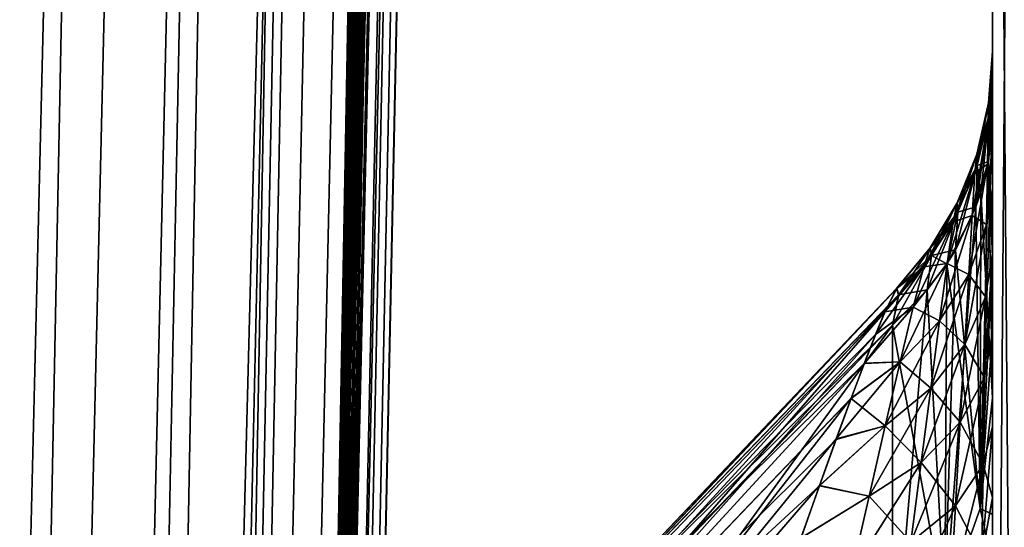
# Model space of a CAD drawing. Header units: metres. Extents: x 59 to 135, y -85 to 115.
# Tile 71 of 256: x 72.431 to 73.007, y -35.667 to -35.37. Entities that reach past the tile are written whole.
import ezdxf

# ---------------------------------------------------------------- set-up
doc = ezdxf.new("R2010")
doc.units = ezdxf.units.M
doc.layers.add('solid_20_404_502_XXX', color=7, linetype='CONTINUOUS')

msp = doc.modelspace()

# ---------------------------------------------------------------- linework, layer by layer
at = {"layer": 'solid_20_404_502_XXX'}
for points in [[(72.791885, -21.874189, 17.577888), (72.417862, -34.009209, 32.33963), (72.432281, -37.423088, 27.339523)], [(72.791885, -21.874189, 17.577888), (72.432281, -37.423088, 27.339523), (72.437088, -40.499557, 22.12501)], [(72.791885, -21.874189, 17.577888), (72.437088, -40.499557, 22.12501), (72.584976, -34.775753, 18.998081)], [(72.432281, -43.225197, 16.718836), (72.793999, -25.94828, 10.303281), (72.795891, -24.388182, 13.323325)], [(72.584976, -34.775753, 18.998081), (72.432281, -43.225197, 16.718836), (72.795891, -24.388182, 13.323325)], [(72.615265, -35.993832, 12.6547), (72.793999, -25.94828, 10.303281), (72.432281, -43.225197, 16.718836)], [(72.612, -36.396778, 11.971357), (72.772377, -28.173557, 8.217834), (72.793999, -25.94828, 10.303281)], [(72.613403, -36.325943, 11.965134), (72.612, -36.396778, 11.971357), (72.793999, -25.94828, 10.303281)], [(72.614708, -36.257145, 11.967743), (72.613403, -36.325943, 11.965134), (72.793999, -25.94828, 10.303281)], [(72.615204, -36.229683, 11.972232), (72.614708, -36.257145, 11.967743), (72.793999, -25.94828, 10.303281)], [(72.615837, -36.193218, 11.98262), (72.615204, -36.229683, 11.972232), (72.793999, -25.94828, 10.303281)], [(72.615265, -35.993832, 12.6547), (72.615807, -35.969505, 12.642104), (72.793999, -25.94828, 10.303281)], [(72.615807, -35.969505, 12.642104), (72.616615, -35.935329, 12.618906), (72.793999, -25.94828, 10.303281)], [(72.616684, -36.139053, 12.012283), (72.615837, -36.193218, 11.98262), (72.793999, -25.94828, 10.303281)], [(72.616615, -35.935329, 12.618906), (72.617676, -35.894791, 12.57499), (72.793999, -25.94828, 10.303281)], [(72.617142, -36.100216, 12.056234), (72.616684, -36.139053, 12.012283), (72.793999, -25.94828, 10.303281)], [(72.617996, -35.993942, 12.238594), (72.617142, -36.100216, 12.056234), (72.793999, -25.94828, 10.303281)], [(72.617676, -35.894791, 12.57499), (72.618393, -35.873295, 12.528119), (72.793999, -25.94828, 10.303281)], [(72.618835, -35.887245, 12.421735), (72.617996, -35.993942, 12.238594), (72.793999, -25.94828, 10.303281)], [(72.618393, -35.873295, 12.528119), (72.618828, -35.869507, 12.473493), (72.793999, -25.94828, 10.303281)], [(72.618828, -35.869507, 12.473493), (72.618835, -35.887245, 12.421735), (72.793999, -25.94828, 10.303281)], [(72.417862, -45.588116, 11.144588), (72.769012, -29.520138, 1.600764), (72.786064, -27.738741, 6.328237)], [(72.5, -41.914555, 11.61552), (72.417862, -45.588116, 11.144588), (72.786064, -27.738741, 6.328237)], [(72.500557, -41.887177, 11.622644), (72.5, -41.914555, 11.61552), (72.786064, -27.738741, 6.328237)], [(72.500923, -41.872406, 11.617186), (72.500557, -41.887177, 11.622644), (72.786064, -27.738741, 6.328237)], [(72.50116, -41.861752, 11.617187), (72.500923, -41.872406, 11.617186), (72.786064, -27.738741, 6.328237)], [(72.501411, -41.849987, 11.617963), (72.50116, -41.861752, 11.617187), (72.786064, -27.738741, 6.328237)], [(72.501587, -41.841919, 11.618767), (72.501411, -41.849987, 11.617963), (72.786064, -27.738741, 6.328237)], [(72.501755, -41.833961, 11.619713), (72.501587, -41.841919, 11.618767), (72.786064, -27.738741, 6.328237)], [(72.501999, -41.822781, 11.621232), (72.501755, -41.833961, 11.619713), (72.786064, -27.738741, 6.328237)], [(72.502205, -41.812916, 11.622717), (72.501999, -41.822781, 11.621232), (72.786064, -27.738741, 6.328237)], [(72.502388, -41.804138, 11.624127), (72.502205, -41.812916, 11.622717), (72.786064, -27.738741, 6.328237)], [(72.502556, -41.79612, 11.625477), (72.502388, -41.804138, 11.624127), (72.786064, -27.738741, 6.328237)], [(72.502769, -41.786022, 11.627246), (72.502556, -41.79612, 11.625477), (72.786064, -27.738741, 6.328237)], [(72.502983, -41.775906, 11.629086), (72.502769, -41.786022, 11.627246), (72.786064, -27.738741, 6.328237)], [(72.503151, -41.767841, 11.630593), (72.502983, -41.775906, 11.629086), (72.786064, -27.738741, 6.328237)], [(72.503334, -41.759007, 11.63228), (72.503151, -41.767841, 11.630593), (72.786064, -27.738741, 6.328237)], [(72.503548, -41.749081, 11.634216), (72.503334, -41.759007, 11.63228), (72.786064, -27.738741, 6.328237)], [(72.503784, -41.73774, 11.636473), (72.503548, -41.749081, 11.634216), (72.786064, -27.738741, 6.328237)], [(72.50396, -41.729233, 11.638192), (72.503784, -41.73774, 11.636473), (72.786064, -27.738741, 6.328237)], [(72.50415, -41.719864, 11.640112), (72.50396, -41.729233, 11.638192), (72.786064, -27.738741, 6.328237)], [(72.504364, -41.70953, 11.642254), (72.50415, -41.719864, 11.640112), (72.786064, -27.738741, 6.328237)], [(72.504601, -41.698143, 11.644644), (72.504364, -41.70953, 11.642254), (72.786064, -27.738741, 6.328237)], [(72.504868, -41.685604, 11.647305), (72.504601, -41.698143, 11.644644), (72.786064, -27.738741, 6.328237)], [(72.50515, -41.671822, 11.650261), (72.504868, -41.685604, 11.647305), (72.786064, -27.738741, 6.328237)], [(72.505463, -41.656696, 11.653539), (72.50515, -41.671822, 11.650261), (72.786064, -27.738741, 6.328237)], [(72.50563, -41.648602, 11.655304), (72.505463, -41.656696, 11.653539), (72.786064, -27.738741, 6.328237)], [(72.505806, -41.640133, 11.657161), (72.50563, -41.648602, 11.655304), (72.786064, -27.738741, 6.328237)], [(72.505989, -41.631283, 11.659107), (72.505806, -41.640133, 11.657161), (72.786064, -27.738741, 6.328237)], [(72.50618, -41.622036, 11.66115), (72.505989, -41.631283, 11.659107), (72.786064, -27.738741, 6.328237)], [(72.506378, -41.612385, 11.66329), (72.50618, -41.622036, 11.66115), (72.786064, -27.738741, 6.328237)], [(72.506584, -41.60231, 11.665531), (72.506378, -41.612385, 11.66329), (72.786064, -27.738741, 6.328237)], [(72.506805, -41.591808, 11.667875), (72.506584, -41.60231, 11.665531), (72.786064, -27.738741, 6.328237)], [(72.507027, -41.58086, 11.670326), (72.506805, -41.591808, 11.667875), (72.786064, -27.738741, 6.328237)], [(72.507263, -41.569454, 11.672885), (72.507027, -41.58086, 11.670326), (72.786064, -27.738741, 6.328237)], [(72.507507, -41.557583, 11.675555), (72.507263, -41.569454, 11.672885), (72.786064, -27.738741, 6.328237)], [(72.507759, -41.545227, 11.67834), (72.507507, -41.557583, 11.675555), (72.786064, -27.738741, 6.328237)], [(72.508026, -41.532383, 11.68124), (72.507759, -41.545227, 11.67834), (72.786064, -27.738741, 6.328237)], [(72.508301, -41.519032, 11.684258), (72.508026, -41.532383, 11.68124), (72.786064, -27.738741, 6.328237)], [(72.508583, -41.505161, 11.687397), (72.508301, -41.519032, 11.684258), (72.786064, -27.738741, 6.328237)], [(72.508881, -41.490761, 11.690659), (72.508583, -41.505161, 11.687397), (72.786064, -27.738741, 6.328237)], [(72.509186, -41.475819, 11.694044), (72.508881, -41.490761, 11.690659), (72.786064, -27.738741, 6.328237)], [(72.509506, -41.460323, 11.697556), (72.509186, -41.475819, 11.694044), (72.786064, -27.738741, 6.328237)], [(72.509834, -41.444263, 11.701195), (72.509506, -41.460323, 11.697556), (72.786064, -27.738741, 6.328237)], [(72.510178, -41.42762, 11.704964), (72.509834, -41.444263, 11.701195), (72.786064, -27.738741, 6.328237)], [(72.510529, -41.410389, 11.708862), (72.510178, -41.42762, 11.704964), (72.786064, -27.738741, 6.328237)], [(72.510895, -41.392551, 11.712893), (72.510529, -41.410389, 11.708862), (72.786064, -27.738741, 6.328237)], [(72.511276, -41.374107, 11.717054), (72.510895, -41.392551, 11.712893), (72.786064, -27.738741, 6.328237)], [(72.511665, -41.35503, 11.72135), (72.511276, -41.374107, 11.717054), (72.786064, -27.738741, 6.328237)], [(72.51207, -41.33532, 11.725778), (72.511665, -41.35503, 11.72135), (72.786064, -27.738741, 6.328237)], [(72.512482, -41.314957, 11.73034), (72.51207, -41.33532, 11.725778), (72.786064, -27.738741, 6.328237)], [(72.512917, -41.293938, 11.735035), (72.512482, -41.314957, 11.73034), (72.786064, -27.738741, 6.328237)], [(72.513359, -41.272243, 11.739864), (72.512917, -41.293938, 11.735035), (72.786064, -27.738741, 6.328237)], [(72.513817, -41.24987, 11.744825), (72.513359, -41.272243, 11.739864), (72.786064, -27.738741, 6.328237)], [(72.514282, -41.226803, 11.749919), (72.513817, -41.24987, 11.744825), (72.786064, -27.738741, 6.328237)], [(72.514771, -41.203037, 11.755142), (72.514282, -41.226803, 11.749919), (72.786064, -27.738741, 6.328237)], [(72.515274, -41.178524, 11.760504), (72.514771, -41.203037, 11.755142), (72.786064, -27.738741, 6.328237)], [(72.515785, -41.153248, 11.766001), (72.515274, -41.178524, 11.760504), (72.786064, -27.738741, 6.328237)], [(72.516319, -41.127106, 11.771653), (72.515785, -41.153248, 11.766001), (72.786064, -27.738741, 6.328237)], [(72.516869, -41.10009, 11.777458), (72.516319, -41.127106, 11.771653), (72.786064, -27.738741, 6.328237)], [(72.517441, -41.072086, 11.783434), (72.516869, -41.10009, 11.777458), (72.786064, -27.738741, 6.328237)], [(72.518036, -41.043087, 11.789577), (72.517441, -41.072086, 11.783434), (72.786064, -27.738741, 6.328237)], [(72.518646, -41.012985, 11.795902), (72.518036, -41.043087, 11.789577), (72.786064, -27.738741, 6.328237)], [(72.519279, -40.981766, 11.802407), (72.518646, -41.012985, 11.795902), (72.786064, -27.738741, 6.328237)], [(72.519943, -40.949326, 11.809105), (72.519279, -40.981766, 11.802407), (72.786064, -27.738741, 6.328237)], [(72.52063, -40.915649, 11.81599), (72.519943, -40.949326, 11.809105), (72.786064, -27.738741, 6.328237)], [(72.52063, -40.915649, 11.81599), (72.786064, -27.738741, 6.328237), (72.769684, -28.554205, 7.491816)], [(72.602982, -36.844128, 12.027378), (72.771194, -28.24732, 8.237026), (72.772377, -28.173557, 8.217834)], [(72.607407, -36.62487, 12.001868), (72.602982, -36.844128, 12.027378), (72.772377, -28.173557, 8.217834)], [(72.612, -36.396778, 11.971357), (72.607407, -36.62487, 12.001868), (72.772377, -28.173557, 8.217834)], [(72.598747, -37.054329, 12.04818), (72.770264, -28.310818, 8.23271), (72.771194, -28.24732, 8.237026)], [(72.602982, -36.844128, 12.027378), (72.598747, -37.054329, 12.04818), (72.771194, -28.24732, 8.237026)], [(72.598747, -37.054329, 12.04818), (72.769592, -28.362381, 8.208291), (72.770264, -28.310818, 8.23271)], [(72.594681, -37.255802, 12.064782), (72.769203, -28.400827, 8.164667), (72.769592, -28.362381, 8.208291)], [(72.598747, -37.054329, 12.04818), (72.594681, -37.255802, 12.064782), (72.769592, -28.362381, 8.208291)], [(72.583511, -37.809372, 12.093743), (72.768402, -28.506422, 7.98017), (72.769203, -28.400827, 8.164667)], [(72.587074, -37.633141, 12.08716), (72.583511, -37.809372, 12.093743), (72.769203, -28.400827, 8.164667)], [(72.59079, -37.448643, 12.077634), (72.587074, -37.633141, 12.08716), (72.769203, -28.400827, 8.164667)], [(72.594681, -37.255802, 12.064782), (72.59079, -37.448643, 12.077634), (72.769203, -28.400827, 8.164667)], [(72.570831, -38.437347, 12.097341), (72.767578, -28.611973, 7.795702), (72.768402, -28.506422, 7.98017)], [(72.573784, -38.291405, 12.099259), (72.570831, -38.437347, 12.097341), (72.768402, -28.506422, 7.98017)], [(72.576874, -38.138218, 12.099483), (72.573784, -38.291405, 12.099259), (72.768402, -28.506422, 7.98017)], [(72.580009, -37.983002, 12.097833), (72.576874, -38.138218, 12.099483), (72.768402, -28.506422, 7.98017)], [(72.583511, -37.809372, 12.093743), (72.580009, -37.983002, 12.097833), (72.768402, -28.506422, 7.98017)], [(72.521339, -40.880634, 11.823075), (72.52063, -40.915649, 11.81599), (72.769684, -28.554205, 7.491816)], [(72.522079, -40.844261, 11.830353), (72.521339, -40.880634, 11.823075), (72.769684, -28.554205, 7.491816)], [(72.52285, -40.806435, 11.837831), (72.522079, -40.844261, 11.830353), (72.769684, -28.554205, 7.491816)], [(72.523651, -40.76712, 11.845505), (72.52285, -40.806435, 11.837831), (72.769684, -28.554205, 7.491816)], [(72.524483, -40.726234, 11.853375), (72.523651, -40.76712, 11.845505), (72.769684, -28.554205, 7.491816)], [(72.525345, -40.683739, 11.861438), (72.524483, -40.726234, 11.853375), (72.769684, -28.554205, 7.491816)], [(72.526245, -40.639561, 11.869689), (72.525345, -40.683739, 11.861438), (72.769684, -28.554205, 7.491816)], [(72.527176, -40.593639, 11.878123), (72.526245, -40.639561, 11.869689), (72.769684, -28.554205, 7.491816)], [(72.528145, -40.545918, 11.886732), (72.527176, -40.593639, 11.878123), (72.769684, -28.554205, 7.491816)], [(72.529152, -40.49633, 11.895509), (72.528145, -40.545918, 11.886732), (72.769684, -28.554205, 7.491816)], [(72.530197, -40.44482, 11.90444), (72.529152, -40.49633, 11.895509), (72.769684, -28.554205, 7.491816)], [(72.531288, -40.391319, 11.913515), (72.530197, -40.44482, 11.90444), (72.769684, -28.554205, 7.491816)], [(72.532417, -40.335781, 11.922718), (72.531288, -40.391319, 11.913515), (72.769684, -28.554205, 7.491816)], [(72.533585, -40.278122, 11.932035), (72.532417, -40.335781, 11.922718), (72.769684, -28.554205, 7.491816)], [(72.534798, -40.218304, 11.941443), (72.533585, -40.278122, 11.932035), (72.769684, -28.554205, 7.491816)], [(72.536057, -40.156242, 11.950927), (72.534798, -40.218304, 11.941443), (72.769684, -28.554205, 7.491816)], [(72.537346, -40.09269, 11.960342), (72.536057, -40.156242, 11.950927), (72.769684, -28.554205, 7.491816)], [(72.538712, -40.025196, 11.970013), (72.537346, -40.09269, 11.960342), (72.769684, -28.554205, 7.491816)], [(72.540115, -39.9561, 11.97956), (72.538712, -40.025196, 11.970013), (72.769684, -28.554205, 7.491816)], [(72.541573, -39.884186, 11.989116), (72.540115, -39.9561, 11.97956), (72.769684, -28.554205, 7.491816)], [(72.543083, -39.809425, 11.998637), (72.541573, -39.884186, 11.989116), (72.769684, -28.554205, 7.491816)], [(72.54467, -39.731289, 12.008137), (72.543083, -39.809425, 11.998637), (72.769684, -28.554205, 7.491816)], [(72.546318, -39.649731, 12.017557), (72.54467, -39.731289, 12.008137), (72.769684, -28.554205, 7.491816)], [(72.54805, -39.564224, 12.026891), (72.546318, -39.649731, 12.017557), (72.769684, -28.554205, 7.491816)], [(72.549858, -39.474735, 12.03606), (72.54805, -39.564224, 12.026891), (72.769684, -28.554205, 7.491816)], [(72.551765, -39.380726, 12.045034), (72.549858, -39.474735, 12.03606), (72.769684, -28.554205, 7.491816)], [(72.553757, -39.282166, 12.053714), (72.551765, -39.380726, 12.045034), (72.769684, -28.554205, 7.491816)], [(72.555855, -39.17852, 12.062037), (72.553757, -39.282166, 12.053714), (72.769684, -28.554205, 7.491816)], [(72.555855, -39.17852, 12.062037), (72.769684, -28.554205, 7.491816), (72.768593, -28.604748, 7.573719)], [(72.558052, -39.069759, 12.069879), (72.555855, -39.17852, 12.062037), (72.768593, -28.604748, 7.573719)], [(72.558052, -39.069759, 12.069879), (72.768593, -28.604748, 7.573719), (72.767853, -28.631243, 7.658231)], [(72.565346, -38.709019, 12.089347), (72.767517, -28.632494, 7.735256), (72.767578, -28.611973, 7.795702)], [(72.568024, -38.576534, 12.093962), (72.565346, -38.709019, 12.089347), (72.767578, -28.611973, 7.795702)], [(72.570831, -38.437347, 12.097341), (72.568024, -38.576534, 12.093962), (72.767578, -28.611973, 7.795702)], [(72.560364, -38.955357, 12.077145), (72.558052, -39.069759, 12.069879), (72.767853, -28.631243, 7.658231)], [(72.562798, -38.835281, 12.083679), (72.560364, -38.955357, 12.077145), (72.767853, -28.631243, 7.658231)], [(72.562798, -38.835281, 12.083679), (72.767853, -28.631243, 7.658231), (72.767517, -28.632494, 7.735256)], [(72.565346, -38.709019, 12.089347), (72.562798, -38.835281, 12.083679), (72.767517, -28.632494, 7.735256)], [(72.393898, -47.578007, 5.42658), (72.743782, -30.967796, -3.234944), (72.769012, -29.520138, 1.600764)], [(72.417862, -45.588116, 11.144588), (72.393898, -47.578007, 5.42658), (72.769012, -29.520138, 1.600764)], [(72.360504, -49.186184, -0.410241), (72.710426, -32.079384, -8.158731), (72.743782, -30.967796, -3.234944)], [(72.393898, -47.578007, 5.42658), (72.360504, -49.186184, -0.410241), (72.743782, -30.967796, -3.234944)], [(72.360504, -49.186184, -0.410241), (72.31781, -50.40564, -6.340414), (72.710426, -32.079384, -8.158731)], [(72.6147, -36.257496, -11.967701), (72.710426, -32.079384, -8.158731), (72.31781, -50.40564, -6.340414)], [(72.6147, -36.257496, -11.967701), (72.615204, -36.229687, -11.972231), (72.710426, -32.079384, -8.158731)], [(72.615204, -36.229687, -11.972231), (72.615829, -36.193451, -11.982535), (72.710426, -32.079384, -8.158731)], [(72.615829, -36.193451, -11.982535), (72.616684, -36.139122, -12.012229), (72.710426, -32.079384, -8.158731)], [(72.616684, -36.139122, -12.012229), (72.617142, -36.100216, -12.056234), (72.710426, -32.079384, -8.158731)], [(72.617142, -36.100216, -12.056234), (72.617996, -35.993866, -12.238728), (72.710426, -32.079384, -8.158731)], [(72.617668, -35.895092, -12.575441), (72.669121, -32.849628, -13.147262), (72.710426, -32.079384, -8.158731)], [(72.617668, -35.895092, -12.575441), (72.710426, -32.079384, -8.158731), (72.618393, -35.873295, -12.528119)], [(72.617996, -35.993866, -12.238728), (72.618835, -35.887245, -12.421735), (72.710426, -32.079384, -8.158731)], [(72.618828, -35.869507, -12.473497), (72.618393, -35.873295, -12.528119), (72.710426, -32.079384, -8.158731)], [(72.618835, -35.887245, -12.421735), (72.618828, -35.869507, -12.473497), (72.710426, -32.079384, -8.158731)], [(72.058449, -51.315689, -30.473492), (72.428734, -32.468758, -33.273689), (72.499565, -33.083992, -28.264009)], [(72.266022, -51.231052, -12.338068), (72.620041, -33.274879, -18.176891), (72.669121, -32.849628, -13.147262)], [(72.56292, -38.605133, -12.780925), (72.266022, -51.231052, -12.338068), (72.669121, -32.849628, -13.147262)], [(72.567017, -38.400047, -12.792738), (72.56292, -38.605133, -12.780925), (72.669121, -32.849628, -13.147262)], [(72.571419, -38.179543, -12.801538), (72.567017, -38.400047, -12.792738), (72.669121, -32.849628, -13.147262)], [(72.576157, -37.942657, -12.80652), (72.571419, -38.179543, -12.801538), (72.669121, -32.849628, -13.147262)], [(72.58123, -37.688519, -12.806736), (72.576157, -37.942657, -12.80652), (72.669121, -32.849628, -13.147262)], [(72.582413, -37.629372, -12.806027), (72.58123, -37.688519, -12.806736), (72.669121, -32.849628, -13.147262)], [(72.586678, -37.416389, -12.801104), (72.582413, -37.629372, -12.806027), (72.669121, -32.849628, -13.147262)], [(72.592491, -37.125511, -12.788389), (72.586678, -37.416389, -12.801104), (72.669121, -32.849628, -13.147262)], [(72.598694, -36.815342, -12.767208), (72.592491, -37.125511, -12.788389), (72.669121, -32.849628, -13.147262)], [(72.605301, -36.485409, -12.736021), (72.598694, -36.815342, -12.767208), (72.669121, -32.849628, -13.147262)], [(72.612404, -36.13047, -12.692601), (72.605301, -36.485409, -12.736021), (72.669121, -32.849628, -13.147262)], [(72.613762, -36.063908, -12.679361), (72.612404, -36.13047, -12.692601), (72.669121, -32.849628, -13.147262)], [(72.615257, -35.994186, -12.65486), (72.613762, -36.063908, -12.679361), (72.669121, -32.849628, -13.147262)], [(72.615814, -35.969444, -12.642075), (72.615257, -35.994186, -12.65486), (72.669121, -32.849628, -13.147262)], [(72.616608, -35.935738, -12.61924), (72.615814, -35.969444, -12.642075), (72.669121, -32.849628, -13.147262)], [(72.617668, -35.895092, -12.575441), (72.616608, -35.935738, -12.61924), (72.669121, -32.849628, -13.147262)], [(72.136055, -51.687069, -24.430984), (72.058449, -51.315689, -30.473492), (72.499565, -33.083992, -28.264009)], [(72.136055, -51.687069, -24.430984), (72.499565, -33.083992, -28.264009), (72.563431, -33.353127, -23.223782)], [(72.205345, -51.658817, -18.377039), (72.563431, -33.353127, -23.223782), (72.620041, -33.274879, -18.176891)], [(72.266022, -51.231052, -12.338068), (72.205345, -51.658817, -18.377039), (72.620041, -33.274879, -18.176891)], [(72.205345, -51.658817, -18.377039), (72.136055, -51.687069, -24.430984), (72.563431, -33.353127, -23.223782)], [(72.432281, -37.423088, 27.339523), (72.417862, -34.009209, 32.33963), (71.893944, -52.779827, 37.394802)], [(73.014069, -34.511303, -13.330225), (73.014076, -36.289074, -13.672551), (73, -34.534302, -13.242498)], [(73.013832, -34.511379, 13.330386), (73, -34.534519, 13.242631), (73, -36.299854, 13.582578)], [(73.013824, -36.28915, 13.672701), (73.013832, -34.511379, 13.330386), (73, -36.299854, 13.582578)], [(73, -35.506523, -12.688701), (73, -35.468483, -12.645875), (73, -34.534302, -13.242498)], [(73, -34.534302, -13.242498), (73, -35.468483, -12.645875), (73, -35.438465, -12.602381)], [(73, -34.534302, -13.242498), (73, -36.299633, -13.58247), (73, -35.506523, -12.688701)], [(73, -34.534302, -13.242498), (73, -35.438465, -12.602381), (73, -35.415928, -12.558971)], [(73, -34.534302, -13.242498), (73, -35.415928, -12.558971), (73, -35.400372, -12.516124)], [(73, -34.534302, -13.242498), (73, -35.400372, -12.516124), (73, -35.388355, -12.433708)], [(73, -34.534302, -13.242498), (73, -35.388355, -12.433708), (73, -34.534519, 13.242631)], [(73.014076, -36.289074, -13.672551), (73, -36.299633, -13.58247), (73, -34.534302, -13.242498)], [(73, -35.388336, 12.433871), (73, -34.534519, 13.242631), (73, -35.388355, -12.433708)], [(73, -35.903465, 12.88049), (73, -36.299854, 13.582578), (73, -34.534519, 13.242631)], [(73, -35.400467, 12.516432), (73, -34.534519, 13.242631), (73, -35.388336, 12.433871)], [(73, -35.416077, 12.559294), (73, -34.534519, 13.242631), (73, -35.400467, 12.516432)], [(73, -35.438648, 12.602677), (73, -34.534519, 13.242631), (73, -35.416077, 12.559294)], [(73, -35.468685, 12.646129), (73, -34.534519, 13.242631), (73, -35.438648, 12.602677)], [(73, -35.506725, 12.688902), (73, -34.534519, 13.242631), (73, -35.468685, 12.646129)], [(73, -35.553043, 12.730586), (73, -34.534519, 13.242631), (73, -35.506725, 12.688902)], [(73, -35.608315, 12.770159), (73, -34.534519, 13.242631), (73, -35.553043, 12.730586)], [(73, -35.649845, 12.794853), (73, -34.534519, 13.242631), (73, -35.608315, 12.770159)], [(73, -35.694874, 12.817406), (73, -34.534519, 13.242631), (73, -35.649845, 12.794853)], [(73, -35.743328, 12.837892), (73, -34.534519, 13.242631), (73, -35.694874, 12.817406)], [(73, -35.794216, 12.855202), (73, -34.534519, 13.242631), (73, -35.743328, 12.837892)], [(73, -35.847553, 12.869356), (73, -34.534519, 13.242631), (73, -35.794216, 12.855202)], [(73, -35.903465, 12.88049), (73, -34.534519, 13.242631), (73, -35.847553, 12.869356)], [(72.584976, -34.775753, 18.998081), (72.437088, -40.499557, 22.12501), (72.432281, -43.225197, 16.718836)], [(72.997437, -35.429146, 12.500956), (73, -35.400467, 12.516432), (73, -35.388336, 12.433871)], [(72.997719, -35.418552, 12.435335), (72.997437, -35.429146, 12.500956), (73, -35.388336, 12.433871)], [(73, -35.388355, -12.433708), (72.997711, -35.418579, -12.435335), (72.997772, -35.426502, -12.368771)], [(73, -35.388355, -12.433708), (73, -35.400372, -12.516124), (72.997711, -35.418579, -12.435335)], [(72.997772, -35.426476, 12.368764), (72.997719, -35.418552, 12.435335), (73, -35.388336, 12.433871)], [(72.997772, -35.426476, 12.368764), (73, -35.388336, 12.433871), (73, -35.397942, 12.358607)], [(73, -35.397987, -12.3586), (73, -35.388355, -12.433708), (72.997772, -35.426502, -12.368771)], [(73, -35.388336, 12.433871), (73, -35.388355, -12.433708), (73, -35.397987, -12.3586)], [(73, -35.388336, 12.433871), (73, -35.397987, -12.3586), (73, -35.397942, 12.358607)], [(72.997032, -35.454388, 12.560315), (73, -35.416077, 12.559294), (73, -35.400467, 12.516432)], [(72.997437, -35.429146, 12.500956), (72.997032, -35.454388, 12.560315), (73, -35.400467, 12.516432)], [(73, -35.400372, -12.516124), (72.997429, -35.429165, -12.500949), (72.997711, -35.418579, -12.435335)], [(73, -35.400372, -12.516124), (73, -35.415928, -12.558971), (72.997429, -35.429165, -12.500949)], [(73, -35.397987, -12.3586), (72.997772, -35.426502, -12.368771), (72.997589, -35.452961, -12.307831)], [(73, -35.397987, -12.3586), (72.997589, -35.452961, -12.307831), (73, -35.426151, -12.292352)], [(72.997772, -35.426476, 12.368764), (73, -35.397942, 12.358607), (73, -35.426151, 12.292352)], [(73, -35.397942, 12.358607), (73, -35.397987, -12.3586), (73, -35.426151, -12.292352)], [(73, -35.397942, 12.358607), (73, -35.426151, -12.292352), (73, -35.426151, 12.292352)], [(72.989708, -35.459484, 12.492901), (72.997437, -35.429146, 12.500956), (72.997719, -35.418552, 12.435335)], [(72.990753, -35.448521, 12.435034), (72.989708, -35.459484, 12.492901), (72.997719, -35.418552, 12.435335)], [(72.997711, -35.418579, -12.435335), (72.990746, -35.448544, -12.435033), (72.990959, -35.455177, -12.376465)], [(72.997711, -35.418579, -12.435335), (72.997429, -35.429165, -12.500949), (72.990746, -35.448544, -12.435033)], [(72.990753, -35.448521, 12.435034), (72.997719, -35.418552, 12.435335), (72.997772, -35.426476, 12.368764)], [(72.997772, -35.426502, -12.368771), (72.997711, -35.418579, -12.435335), (72.990959, -35.455177, -12.376465)], [(73, -35.415928, -12.558971), (72.997032, -35.454407, -12.560305), (72.997429, -35.429165, -12.500949)], [(73, -35.415928, -12.558971), (73, -35.438465, -12.602381), (72.997032, -35.454407, -12.560305)], [(72.997032, -35.454388, 12.560315), (73, -35.438648, 12.602677), (73, -35.416077, 12.559294)], [(72.988098, -35.484447, 12.545203), (72.997032, -35.454388, 12.560315), (72.997437, -35.429146, 12.500956)], [(72.989708, -35.459484, 12.492901), (72.988098, -35.484447, 12.545203), (72.997437, -35.429146, 12.500956)], [(72.997429, -35.429165, -12.500949), (72.989708, -35.459503, -12.492895), (72.990746, -35.448544, -12.435033)], [(72.997429, -35.429165, -12.500949), (72.997032, -35.454407, -12.560305), (72.989708, -35.459503, -12.492895)], [(72.997772, -35.426502, -12.368771), (72.990959, -35.455177, -12.376465), (72.990273, -35.479504, -12.323154)], [(72.997772, -35.426502, -12.368771), (72.990273, -35.479504, -12.323154), (72.993195, -35.470959, -12.318221)], [(72.990967, -35.455158, 12.376458), (72.990753, -35.448521, 12.435034), (72.997772, -35.426476, 12.368764)], [(72.990967, -35.455158, 12.376458), (72.997772, -35.426476, 12.368764), (72.997597, -35.452934, 12.307815)], [(72.992729, -35.656017, 12.001097), (72.997597, -35.452934, 12.307815), (73, -35.426151, 12.292352)], [(72.992729, -35.656017, 12.001097), (73, -35.426151, 12.292352), (73, -35.508709, 12.149357)], [(72.997589, -35.452961, -12.307831), (72.997772, -35.426502, -12.368771), (72.993195, -35.470959, -12.318221)], [(73, -35.508709, -12.149357), (73, -35.426151, -12.292352), (72.997589, -35.452961, -12.307831)], [(72.997597, -35.452934, 12.307815), (72.997772, -35.426476, 12.368764), (73, -35.426151, 12.292352)], [(73, -35.426151, 12.292352), (73, -35.426151, -12.292352), (73, -35.508709, -12.149357)], [(73, -35.508709, 12.149357), (73, -35.426151, 12.292352), (73, -35.508709, -12.149357)], [(73, -35.438465, -12.602381), (72.996529, -35.489857, -12.612432), (72.997032, -35.454407, -12.560305)], [(73, -35.438465, -12.602381), (73, -35.468483, -12.645875), (72.996529, -35.489857, -12.612432)], [(72.996529, -35.489841, 12.612443), (73, -35.468685, 12.646129), (73, -35.438648, 12.602677)], [(72.997032, -35.454388, 12.560315), (72.996529, -35.489841, 12.612443), (73, -35.438648, 12.602677)], [(72.977036, -35.48822, 12.485272), (72.989708, -35.459484, 12.492901), (72.990753, -35.448521, 12.435034)], [(72.979279, -35.477066, 12.434748), (72.977036, -35.48822, 12.485272), (72.990753, -35.448521, 12.435034)], [(72.990746, -35.448544, -12.435033), (72.979271, -35.477081, -12.434748), (72.979721, -35.482521, -12.383799)], [(72.990746, -35.448544, -12.435033), (72.989708, -35.459503, -12.492895), (72.979271, -35.477081, -12.434748)], [(72.979279, -35.477066, 12.434748), (72.990753, -35.448521, 12.435034), (72.990967, -35.455158, 12.376458)], [(72.990959, -35.455177, -12.376465), (72.990746, -35.448544, -12.435033), (72.979721, -35.482521, -12.383799)], [(72.986076, -35.519047, 12.590984), (72.996529, -35.489841, 12.612443), (72.997032, -35.454388, 12.560315)], [(72.988098, -35.484447, 12.545203), (72.986076, -35.519047, 12.590984), (72.997032, -35.454388, 12.560315)], [(72.997032, -35.454407, -12.560305), (72.988091, -35.484467, -12.545195), (72.989708, -35.459503, -12.492895)], [(72.997032, -35.454407, -12.560305), (72.996529, -35.489857, -12.612432), (72.988091, -35.484467, -12.545195)], [(72.990967, -35.455158, 12.376458), (72.997597, -35.452934, 12.307815), (72.993195, -35.470959, 12.318221)], [(72.992729, -35.656017, 12.001097), (72.993195, -35.470959, 12.318221), (72.997597, -35.452934, 12.307815)], [(73, -35.591244, -12.006402), (72.997589, -35.452961, -12.307831), (72.993195, -35.470959, -12.318221)], [(73, -35.591244, -12.006402), (73, -35.508709, -12.149357), (72.997589, -35.452961, -12.307831)], [(72.973473, -35.512661, 12.531019), (72.988098, -35.484447, 12.545203), (72.989708, -35.459484, 12.492901)], [(72.977036, -35.48822, 12.485272), (72.973473, -35.512661, 12.531019), (72.989708, -35.459484, 12.492901)], [(72.989708, -35.459503, -12.492895), (72.977028, -35.488232, -12.485269), (72.979271, -35.477081, -12.434748)], [(72.989708, -35.459503, -12.492895), (72.988091, -35.484467, -12.545195), (72.977028, -35.488232, -12.485269)], [(72.990959, -35.455177, -12.376465), (72.979721, -35.482521, -12.383799), (72.978249, -35.504707, -12.337707)], [(72.990959, -35.455177, -12.376465), (72.978249, -35.504707, -12.337707), (72.990273, -35.479504, -12.323154)], [(72.979729, -35.482506, 12.383795), (72.979279, -35.477066, 12.434748), (72.990967, -35.455158, 12.376458)], [(72.979729, -35.482506, 12.383795), (72.990967, -35.455158, 12.376458), (72.990288, -35.479481, 12.323142)], [(72.990288, -35.479481, 12.323142), (72.990967, -35.455158, 12.376458), (72.993195, -35.470959, 12.318221)], [(72.992729, -35.656017, -12.001097), (72.993195, -35.470959, -12.318221), (72.990273, -35.479504, -12.323154)], [(72.992729, -35.656017, 12.001097), (72.990288, -35.479481, 12.323142), (72.993195, -35.470959, 12.318221)], [(72.992729, -35.656017, -12.001097), (73, -35.591244, -12.006402), (72.993195, -35.470959, -12.318221)], [(73, -35.468483, -12.645875), (72.995941, -35.532185, -12.657633), (72.996529, -35.489857, -12.612432)], [(73, -35.468483, -12.645875), (73, -35.506523, -12.688701), (72.995941, -35.532185, -12.657633)], [(72.995941, -35.532169, 12.657645), (73, -35.506725, 12.688902), (73, -35.468685, 12.646129)], [(72.996529, -35.489841, 12.612443), (72.995941, -35.532169, 12.657645), (73, -35.468685, 12.646129)], [(72.979279, -35.477066, 12.434748), (72.963547, -35.503517, 12.434485), (72.959732, -35.514603, 12.478269)], [(72.979279, -35.477066, 12.434748), (72.959732, -35.514603, 12.478269), (72.977036, -35.48822, 12.485272)], [(72.979271, -35.477081, -12.434748), (72.963539, -35.503525, -12.434485), (72.964302, -35.507904, -12.390609)], [(72.979271, -35.477081, -12.434748), (72.977028, -35.488232, -12.485269), (72.963539, -35.503525, -12.434485)], [(72.979729, -35.482506, 12.383795), (72.963547, -35.503517, 12.434485), (72.979279, -35.477066, 12.434748)], [(72.979721, -35.482521, -12.383799), (72.979271, -35.477081, -12.434748), (72.964302, -35.507904, -12.390609)], [(72.979721, -35.482521, -12.383799), (72.964302, -35.507904, -12.390609), (72.961792, -35.527973, -12.35114)], [(72.979721, -35.482521, -12.383799), (72.961792, -35.527973, -12.35114), (72.97319, -35.512772, -12.342363)], [(72.979729, -35.482506, 12.383795), (72.96431, -35.507896, 12.390606), (72.963547, -35.503517, 12.434485)], [(72.979729, -35.482506, 12.383795), (72.978256, -35.504692, 12.337697), (72.96431, -35.507896, 12.390606)], [(72.97216, -35.714363, 11.99673), (72.978256, -35.504692, 12.337697), (72.990288, -35.479481, 12.323142)], [(72.992729, -35.656017, 12.001097), (72.97216, -35.714363, 11.99673), (72.990288, -35.479481, 12.323142)], [(72.978249, -35.504707, -12.337707), (72.979721, -35.482521, -12.383799), (72.97319, -35.512772, -12.342363)], [(72.992729, -35.656017, -12.001097), (72.990273, -35.479504, -12.323154), (72.978249, -35.504707, -12.337707)], [(72.979729, -35.482506, 12.383795), (72.990288, -35.479481, 12.323142), (72.978256, -35.504692, 12.337697)], [(72.977036, -35.48822, 12.485272), (72.959732, -35.514603, 12.478269), (72.953598, -35.538177, 12.518191)], [(72.977036, -35.48822, 12.485272), (72.953598, -35.538177, 12.518191), (72.973473, -35.512661, 12.531019)], [(72.977028, -35.488232, -12.485269), (72.959732, -35.51461, -12.478267), (72.963539, -35.503525, -12.434485)], [(72.977028, -35.488232, -12.485269), (72.973465, -35.512672, -12.531013), (72.959732, -35.51461, -12.478267)], [(72.969002, -35.546146, 12.571074), (72.986076, -35.519047, 12.590984), (72.988098, -35.484447, 12.545203)], [(72.973473, -35.512661, 12.531019), (72.969002, -35.546146, 12.571074), (72.988098, -35.484447, 12.545203)], [(72.988091, -35.484467, -12.545195), (72.973465, -35.512672, -12.531013), (72.977028, -35.488232, -12.485269)], [(72.988091, -35.484467, -12.545195), (72.986069, -35.519062, -12.590974), (72.973465, -35.512672, -12.531013)], [(72.996529, -35.489857, -12.612432), (72.986069, -35.519062, -12.590974), (72.988091, -35.484467, -12.545195)], [(72.983742, -35.560028, 12.63046), (72.995941, -35.532169, 12.657645), (72.996529, -35.489841, 12.612443)], [(72.986076, -35.519047, 12.590984), (72.983742, -35.560028, 12.63046), (72.996529, -35.489841, 12.612443)], [(72.996529, -35.489857, -12.612432), (72.995941, -35.532185, -12.657633), (72.986069, -35.519062, -12.590974)], [(72.963547, -35.503517, 12.434485), (72.96431, -35.507896, 12.390606), (72.943848, -35.527145, 12.435173)], [(72.959732, -35.514603, 12.478269), (72.963547, -35.503517, 12.434485), (72.943848, -35.527145, 12.435173)], [(72.963539, -35.503525, -12.434485), (72.943916, -35.527298, -12.435711), (72.945152, -35.530945, -12.395677)], [(72.963539, -35.503525, -12.434485), (72.959732, -35.51461, -12.478267), (72.943916, -35.527298, -12.435711)], [(72.964302, -35.507904, -12.390609), (72.963539, -35.503525, -12.434485), (72.945152, -35.530945, -12.395677)], [(72.97319, -35.512772, 12.342363), (72.96431, -35.507896, 12.390606), (72.978256, -35.504692, 12.337697)], [(72.97216, -35.714363, 11.99673), (72.97319, -35.512772, 12.342363), (72.978256, -35.504692, 12.337697)], [(72.992729, -35.656017, -12.001097), (72.978249, -35.504707, -12.337707), (72.97319, -35.512772, -12.342363)], [(72.964302, -35.507904, -12.390609), (72.945152, -35.530945, -12.395677), (72.941422, -35.548626, -12.363063)], [(72.961792, -35.527973, -12.35114), (72.964302, -35.507904, -12.390609), (72.941422, -35.548626, -12.363063)], [(72.96431, -35.507896, 12.390606), (72.945068, -35.530926, 12.395449), (72.943848, -35.527145, 12.435173)], [(72.96431, -35.507896, 12.390606), (72.9618, -35.527966, 12.351134), (72.945068, -35.530926, 12.395449)], [(72.97319, -35.512772, 12.342363), (72.9618, -35.527966, 12.351134), (72.96431, -35.507896, 12.390606)], [(72.992729, -35.656017, 12.001097), (73, -35.508709, 12.149357), (73, -35.591244, 12.006402)], [(73, -35.506523, -12.688701), (72.995285, -35.579422, -12.69654), (72.995941, -35.532185, -12.657633)], [(73, -35.506523, -12.688701), (73, -35.552864, -12.730442), (72.995285, -35.579422, -12.69654)], [(72.995285, -35.579414, 12.696551), (73, -35.553043, 12.730586), (73, -35.506725, 12.688902)], [(72.995941, -35.532169, 12.657645), (72.995285, -35.579414, 12.696551), (73, -35.506725, 12.688902)], [(73, -36.299633, -13.58247), (73, -35.552864, -12.730442), (73, -35.506523, -12.688701)], [(73, -35.508709, 12.149357), (73, -35.508709, -12.149357), (73, -35.591244, -12.006402)], [(73, -35.508709, 12.149357), (73, -35.591244, -12.006402), (73, -35.591244, 12.006402)], [(72.959732, -35.514603, 12.478269), (72.937187, -35.540722, 12.477789), (72.931679, -35.553947, 12.498805)], [(72.953598, -35.538177, 12.518191), (72.959732, -35.514603, 12.478269), (72.931679, -35.553947, 12.498805)], [(72.959732, -35.51461, -12.478267), (72.937012, -35.540939, -12.478333), (72.943916, -35.527298, -12.435711)], [(72.959732, -35.51461, -12.478267), (72.95359, -35.538185, -12.518188), (72.937012, -35.540939, -12.478333)], [(72.959732, -35.514603, 12.478269), (72.943848, -35.527145, 12.435173), (72.937187, -35.540722, 12.477789)], [(72.973473, -35.512661, 12.531019), (72.953598, -35.538177, 12.518191), (72.945923, -35.570179, 12.553414)], [(72.973473, -35.512661, 12.531019), (72.945923, -35.570179, 12.553414), (72.969002, -35.546146, 12.571074)], [(72.973465, -35.512672, -12.531013), (72.95359, -35.538185, -12.518188), (72.959732, -35.51461, -12.478267)], [(72.973465, -35.512672, -12.531013), (72.968994, -35.546158, -12.571066), (72.95359, -35.538185, -12.518188)], [(72.97216, -35.714363, -11.99673), (72.97319, -35.512772, -12.342363), (72.961792, -35.527973, -12.35114)], [(72.97216, -35.714363, 11.99673), (72.9618, -35.527966, 12.351134), (72.97319, -35.512772, 12.342363)], [(72.986069, -35.519062, -12.590974), (72.968994, -35.546158, -12.571066), (72.973465, -35.512672, -12.531013)], [(72.97216, -35.714363, -11.99673), (72.992729, -35.656017, -12.001097), (72.97319, -35.512772, -12.342363)], [(72.96389, -35.585529, 12.605573), (72.983742, -35.560028, 12.63046), (72.986076, -35.519047, 12.590984)], [(72.969002, -35.546146, 12.571074), (72.96389, -35.585529, 12.605573), (72.986076, -35.519047, 12.590984)], [(72.986069, -35.519062, -12.590974), (72.983734, -35.56004, -12.630448), (72.968994, -35.546158, -12.571066)], [(72.995941, -35.532185, -12.657633), (72.983734, -35.56004, -12.630448), (72.986069, -35.519062, -12.590974)], [(72.943848, -35.527145, 12.435173), (72.618828, -35.869507, 12.473493), (72.618393, -35.873295, 12.528119)], [(72.937187, -35.540722, 12.477789), (72.943848, -35.527145, 12.435173), (72.618393, -35.873295, 12.528119)], [(72.943916, -35.527298, -12.435711), (72.618393, -35.873295, -12.528119), (72.618828, -35.869507, -12.473497)], [(72.943916, -35.527298, -12.435711), (72.937012, -35.540939, -12.478333), (72.618393, -35.873295, -12.528119)], [(72.943848, -35.527145, 12.435173), (72.945068, -35.530926, 12.395449), (72.618828, -35.869507, 12.473493)], [(72.945152, -35.530945, -12.395677), (72.943916, -35.527298, -12.435711), (72.618828, -35.869507, -12.473497)], [(72.9618, -35.527966, 12.351134), (72.941422, -35.548626, 12.363063), (72.945068, -35.530926, 12.395449)], [(72.941422, -35.762146, 11.993233), (72.941422, -35.548626, 12.363063), (72.9618, -35.527966, 12.351134)], [(72.97216, -35.714363, 11.99673), (72.941422, -35.762146, 11.993233), (72.9618, -35.527966, 12.351134)], [(72.97216, -35.714363, -11.99673), (72.961792, -35.527973, -12.35114), (72.941422, -35.548626, -12.363063)], [(72.945068, -35.530926, 12.395449), (72.941422, -35.548626, 12.363063), (72.618828, -35.869507, 12.473493)], [(72.945152, -35.530945, -12.395677), (72.618828, -35.869507, -12.473497), (72.618835, -35.887245, -12.421735)], [(72.941422, -35.548626, -12.363063), (72.945152, -35.530945, -12.395677), (72.618835, -35.887245, -12.421735)], [(72.981155, -35.605537, 12.664162), (72.995285, -35.579414, 12.696551), (72.995941, -35.532169, 12.657645)], [(72.983742, -35.560028, 12.63046), (72.981155, -35.605537, 12.664162), (72.995941, -35.532169, 12.657645)], [(72.995941, -35.532185, -12.657633), (72.995285, -35.579422, -12.69654), (72.983734, -35.56004, -12.630448)], [(72.937187, -35.540722, 12.477789), (72.618393, -35.873295, 12.528119), (72.638733, -35.882961, 12.588208)], [(72.937012, -35.540939, -12.478333), (72.931473, -35.554188, -12.499245), (72.618393, -35.873295, -12.528119)], [(72.931679, -35.553947, 12.498805), (72.937187, -35.540722, 12.477789), (72.638733, -35.882961, 12.588208)], [(72.95359, -35.538185, -12.518188), (72.924858, -35.571228, -12.519859), (72.931473, -35.554188, -12.499245)], [(72.95359, -35.538185, -12.518188), (72.945915, -35.570187, -12.553411), (72.924858, -35.571228, -12.519859)], [(72.953598, -35.538177, 12.518191), (72.931679, -35.553947, 12.498805), (72.925003, -35.570946, 12.51951)], [(72.945923, -35.570179, 12.553414), (72.953598, -35.538177, 12.518191), (72.925003, -35.570946, 12.51951)], [(72.95359, -35.538185, -12.518188), (72.931473, -35.554188, -12.499245), (72.937012, -35.540939, -12.478333)], [(72.968994, -35.546158, -12.571066), (72.945915, -35.570187, -12.553411), (72.95359, -35.538185, -12.518188)], [(72.969002, -35.546146, 12.571074), (72.945923, -35.570179, 12.553414), (72.937233, -35.607616, 12.584017)], [(72.969002, -35.546146, 12.571074), (72.937233, -35.607616, 12.584017), (72.96389, -35.585529, 12.605573)], [(72.968994, -35.546158, -12.571066), (72.963882, -35.585537, -12.605564), (72.945915, -35.570187, -12.553411)], [(72.983734, -35.56004, -12.630448), (72.963882, -35.585537, -12.605564), (72.968994, -35.546158, -12.571066)], [(72.941422, -35.548626, -12.363063), (72.618835, -35.887245, -12.421735), (72.617996, -35.993866, -12.238728)], [(72.941422, -35.762146, -11.993233), (72.941422, -35.548626, -12.363063), (72.617996, -35.993866, -12.238728)], [(72.941422, -35.548626, 12.363063), (72.779053, -35.718437, 12.393682), (72.618828, -35.869507, 12.473493)], [(72.941422, -35.762146, 11.993233), (72.779053, -35.718437, 12.393682), (72.941422, -35.548626, 12.363063)], [(72.97216, -35.714363, -11.99673), (72.941422, -35.548626, -12.363063), (72.941422, -35.762146, -11.993233)], [(72.931473, -35.554188, -12.499245), (72.924858, -35.571228, -12.519859), (72.618393, -35.873295, -12.528119)], [(72.925003, -35.570946, 12.51951), (72.931679, -35.553947, 12.498805), (72.638733, -35.882961, 12.588208)], [(73, -35.552864, -12.730442), (72.994576, -35.630383, -12.729623), (72.995285, -35.579422, -12.69654)], [(73, -35.552864, -12.730442), (73, -35.608139, -12.770053), (72.994576, -35.630383, -12.729623)], [(72.994576, -35.630375, 12.729632), (73, -35.608315, 12.770159), (73, -35.553043, 12.730586)], [(72.995285, -35.579414, 12.696551), (72.994576, -35.630375, 12.729632), (73, -35.553043, 12.730586)], [(73, -36.299633, -13.58247), (73, -35.608139, -12.770053), (73, -35.552864, -12.730442)], [(72.95829, -35.629089, 12.634959), (72.981155, -35.605537, 12.664162), (72.983742, -35.560028, 12.63046)], [(72.96389, -35.585529, 12.605573), (72.95829, -35.629089, 12.634959), (72.983742, -35.560028, 12.63046)], [(72.983734, -35.56004, -12.630448), (72.981148, -35.605549, -12.664149), (72.963882, -35.585537, -12.605564)], [(72.995285, -35.579422, -12.69654), (72.981148, -35.605549, -12.664149), (72.983734, -35.56004, -12.630448)], [(72.924858, -35.571228, -12.519859), (72.638733, -35.882961, -12.588208), (72.618393, -35.873295, -12.528119)], [(72.917305, -35.591442, 12.53974), (72.925003, -35.570946, 12.51951), (72.638733, -35.882961, 12.588208)], [(72.924858, -35.571228, -12.519859), (72.917175, -35.591755, -12.540024), (72.638733, -35.882961, -12.588208)], [(72.945923, -35.570179, 12.553414), (72.917305, -35.591442, 12.53974), (72.908577, -35.615368, 12.559387)], [(72.937233, -35.607616, 12.584017), (72.945923, -35.570179, 12.553414), (72.908577, -35.615368, 12.559387)], [(72.945915, -35.570187, -12.553411), (72.917175, -35.591755, -12.540024), (72.924858, -35.571228, -12.519859)], [(72.945915, -35.570187, -12.553411), (72.937225, -35.60762, -12.584012), (72.917175, -35.591755, -12.540024)], [(72.945923, -35.570179, 12.553414), (72.925003, -35.570946, 12.51951), (72.917305, -35.591442, 12.53974)], [(72.963882, -35.585537, -12.605564), (72.937225, -35.60762, -12.584012), (72.945915, -35.570187, -12.553411)], [(72.978371, -35.654423, 12.6925), (72.994576, -35.630375, 12.729632), (72.995285, -35.579414, 12.696551)], [(72.981155, -35.605537, 12.664162), (72.978371, -35.654423, 12.6925), (72.995285, -35.579414, 12.696551)], [(72.995285, -35.579422, -12.69654), (72.994576, -35.630383, -12.729623), (72.981148, -35.605549, -12.664149)], [(72.96389, -35.585529, 12.605573), (72.937233, -35.607616, 12.584017), (72.927788, -35.648937, 12.610353)], [(72.96389, -35.585529, 12.605573), (72.927788, -35.648937, 12.610353), (72.95829, -35.629089, 12.634959)], [(72.963882, -35.585537, -12.605564), (72.958282, -35.629097, -12.634951), (72.937225, -35.60762, -12.584012)], [(72.981148, -35.605549, -12.664149), (72.958282, -35.629097, -12.634951), (72.963882, -35.585537, -12.605564)], [(72.917305, -35.591442, 12.53974), (72.638733, -35.882961, 12.588208), (72.671417, -35.905869, 12.638482)], [(72.917175, -35.591755, -12.540024), (72.908447, -35.615654, -12.559627), (72.638733, -35.882961, -12.588208)], [(72.908577, -35.615368, 12.559387), (72.917305, -35.591442, 12.53974), (72.671417, -35.905869, 12.638482)], [(72.937225, -35.60762, -12.584012), (72.908447, -35.615654, -12.559627), (72.917175, -35.591755, -12.540024)], [(73, -35.659466, -11.966075), (73, -35.591244, -12.006402), (72.992729, -35.656017, -12.001097)], [(73, -35.6595, 11.966055), (72.992729, -35.656017, 12.001097), (73, -35.591244, 12.006402)], [(73, -35.591244, 12.006402), (73, -35.591244, -12.006402), (73, -35.659466, -11.966075)], [(73, -35.6595, 11.966055), (73, -35.591244, 12.006402), (73, -35.659466, -11.966075)], [(72.937225, -35.60762, -12.584012), (72.898666, -35.642899, -12.578586), (72.908447, -35.615654, -12.559627)], [(72.937225, -35.60762, -12.584012), (72.92778, -35.648941, -12.610349), (72.898666, -35.642899, -12.578586)], [(72.937233, -35.607616, 12.584017), (72.908577, -35.615368, 12.559387), (72.898796, -35.642677, 12.578364)], [(72.927788, -35.648937, 12.610353), (72.937233, -35.607616, 12.584017), (72.898796, -35.642677, 12.578364)], [(72.958282, -35.629097, -12.634951), (72.92778, -35.648941, -12.610349), (72.937225, -35.60762, -12.584012)], [(72.952278, -35.675739, 12.659585), (72.978371, -35.654423, 12.6925), (72.981155, -35.605537, 12.664162)], [(72.95829, -35.629089, 12.634959), (72.952278, -35.675739, 12.659585), (72.981155, -35.605537, 12.664162)], [(72.981148, -35.605549, -12.664149), (72.978363, -35.65443, -12.69249), (72.958282, -35.629097, -12.634951)], [(72.994576, -35.630383, -12.729623), (72.978363, -35.65443, -12.69249), (72.981148, -35.605549, -12.664149)], [(72.993813, -35.684128, 12.757291), (73, -35.649845, 12.794853), (73, -35.608315, 12.770159)], [(72.994576, -35.630375, 12.729632), (72.993813, -35.684128, 12.757291), (73, -35.608315, 12.770159)], [(73, -35.608139, -12.770053), (73, -35.64967, -12.794765), (72.994576, -35.630383, -12.729623)], [(73, -36.299633, -13.58247), (73, -35.64967, -12.794765), (73, -35.608139, -12.770053)], [(72.908447, -35.615654, -12.559627), (72.898666, -35.642899, -12.578586), (72.638733, -35.882961, -12.588208)], [(72.898796, -35.642677, 12.578364), (72.908577, -35.615368, 12.559387), (72.671417, -35.905869, 12.638482)], [(72.95829, -35.629089, 12.634959), (72.927788, -35.648937, 12.610353), (72.917747, -35.693142, 12.632712)], [(72.95829, -35.629089, 12.634959), (72.917747, -35.693142, 12.632712), (72.952278, -35.675739, 12.659585)], [(72.958282, -35.629097, -12.634951), (72.952271, -35.675743, -12.659578), (72.92778, -35.648941, -12.610349)], [(72.978363, -35.65443, -12.69249), (72.952271, -35.675743, -12.659578), (72.958282, -35.629097, -12.634951)], [(72.975395, -35.705769, 12.715835), (72.993813, -35.684128, 12.757291), (72.994576, -35.630375, 12.729632)], [(72.978371, -35.654423, 12.6925), (72.975395, -35.705769, 12.715835), (72.994576, -35.630375, 12.729632)], [(72.994576, -35.630383, -12.729623), (72.993813, -35.684132, -12.757285), (72.978363, -35.65443, -12.69249)], [(73, -35.64967, -12.794765), (72.993813, -35.684132, -12.757285), (72.994576, -35.630383, -12.729623)], [(72.898666, -35.642899, -12.578586), (72.887863, -35.673508, -12.596844), (72.638733, -35.882961, -12.588208)], [(72.887993, -35.673355, 12.596626), (72.898796, -35.642677, 12.578364), (72.671417, -35.905869, 12.638482)], [(72.92778, -35.648941, -12.610349), (72.887863, -35.673508, -12.596844), (72.898666, -35.642899, -12.578586)], [(72.927788, -35.648937, 12.610353), (72.898796, -35.642677, 12.578364), (72.887993, -35.673355, 12.596626)], [(72.92778, -35.648941, -12.610349), (72.91774, -35.693142, -12.63271), (72.887863, -35.673508, -12.596844)], [(72.917747, -35.693142, 12.632712), (72.927788, -35.648937, 12.610353), (72.887993, -35.673355, 12.596626)], [(72.952271, -35.675743, -12.659578), (72.91774, -35.693142, -12.63271), (72.92778, -35.648941, -12.610349)], [(73, -35.64967, -12.794765), (73, -35.694698, -12.817331), (72.993813, -35.684132, -12.757285)], [(72.993813, -35.684128, 12.757291), (73, -35.694874, 12.817406), (73, -35.649845, 12.794853)], [(73, -36.299633, -13.58247), (73, -35.694698, -12.817331), (73, -35.64967, -12.794765)], [(72.945915, -35.724594, 12.679763), (72.975395, -35.705769, 12.715835), (72.978371, -35.654423, 12.6925)], [(72.952278, -35.675739, 12.659585), (72.945915, -35.724594, 12.679763), (72.978371, -35.654423, 12.6925)], [(72.978363, -35.65443, -12.69249), (72.975395, -35.705772, -12.715825), (72.952271, -35.675743, -12.659578)], [(73, -35.688519, -11.949953), (72.992729, -35.656017, -12.001097), (72.97216, -35.714363, -11.99673)], [(73, -35.688522, 11.949951), (72.97216, -35.714363, 11.99673), (72.992729, -35.656017, 12.001097)], [(72.993813, -35.684132, -12.757285), (72.975395, -35.705772, -12.715825), (72.978363, -35.65443, -12.69249)], [(73, -35.688519, -11.949953), (73, -35.659466, -11.966075), (72.992729, -35.656017, -12.001097)], [(73, -35.6595, 11.966055), (73, -35.688522, 11.949951), (72.992729, -35.656017, 12.001097)], [(73, -35.6595, 11.966055), (73, -35.659466, -11.966075), (73, -35.688519, -11.949953)], [(73, -35.6595, 11.966055), (73, -35.688519, -11.949953), (73, -35.688522, 11.949951)]]:
    msp.add_3dface(points, dxfattribs=at)

doc.saveas('drawing.dxf')
